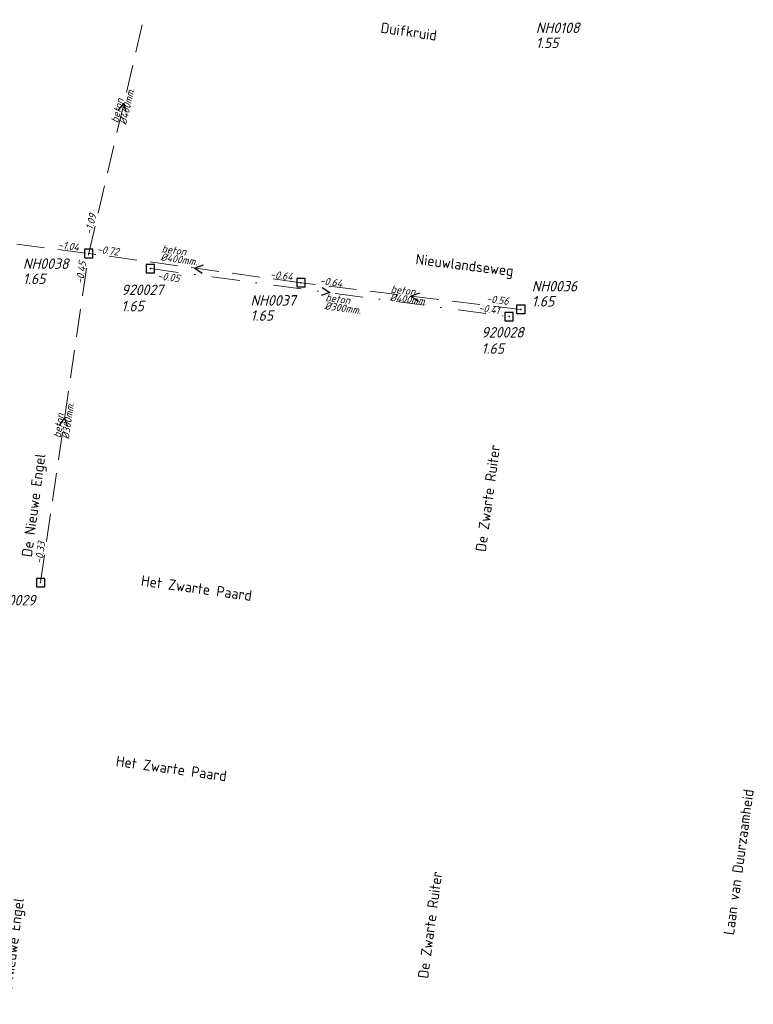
# Model space of a CAD drawing. Header units: metres. Extents: x 152202 to 157341, y 461610 to 468701.
# Tile 213 of 238: x 154702 to 154833, y 467866 to 468042. Entities that reach past the tile are written whole.
import ezdxf
from ezdxf.enums import TextEntityAlignment as Align

# ---------------------------------------------------------------- set-up
doc = ezdxf.new("R2010")
doc.units = ezdxf.units.M
doc.header["$PDMODE"] = 64
doc.header["$PDSIZE"] = 1.5
doc.linetypes.add('RI-HWA', pattern=[7.4, 5, -2.4])
doc.linetypes.add('RI-VWA', pattern=[11, 5, -3, 0, -3])
doc.layers.get('0').update_dxf_attribs({"linetype": 'CONTINUOUS'})
for name, color, linetype, lineweight in [('B-OI-RI-HWA-BOB-T18', 150, 'CONTINUOUS', 18), ('B-OI-RI-HWA-MATERIAAL-T18', 150, 'CONTINUOUS', 18), ('B-OI-RI-HWA-PUTDEKSELHOOGTE-T25', 150, 'CONTINUOUS', 25), ('B-OI-RI-HWA-PUTNUMMER-T25', 150, 'CONTINUOUS', 25), ('B-OI-RI-HWA_DIAMETER-T18', 150, 'CONTINUOUS', 18), ('B-OI-RI-HWA_RIOOLPUT-S', 150, 'CONTINUOUS', 25), ('B-OI-RI-HWA_TRANSPORTLEIDING-G', 150, 'RI-HWA', 18), ('B-OI-RI-STROOMRICHTING-S', 252, 'CONTINUOUS', 25), ('B-OI-RI-VWA-BOB-T18', 34, 'CONTINUOUS', 18), ('B-OI-RI-VWA-DIAMETER-T18', 34, 'CONTINUOUS', 18), ('B-OI-RI-VWA-MATERIAAL-T18', 34, 'CONTINUOUS', 18), ('B-OI-RI-VWA_PUTDEKSELHOOGTE-T25', 34, 'CONTINUOUS', 25), ('B-OI-RI-VWA_PUTNUMMER-T25', 34, 'CONTINUOUS', 25), ('B-OI-RI-VWA_RIOOLPUT-S', 34, 'CONTINUOUS', 25), ('B-OI-RI-VWA_TRANSPORTLEIDING-G', 34, 'RI-VWA', 18), ('B-RO-OG-TOPOGRAFIE-T18', 2, 'CONTINUOUS', 18)]:
    doc.layers.add(name, color=color, linetype=linetype, lineweight=lineweight)
doc.styles.add('NLCS-ISO-M200-T18', font='NLCS-ISO.ttf', dxfattribs={"height": 360})
doc.styles.add('NLCS-ISO-M750-T18_CURSIEF', font='NLCS-ISO.ttf', dxfattribs={"oblique": 15, "height": 1.35})
doc.styles.add('NLCS-ISO-M750-T25_CURSIEF', font='NLCS-ISO.ttf', dxfattribs={"oblique": 15, "height": 1.875})

# ---------------------------------------------------------------- blocks, each defined once
blk = doc.blocks.new('ACMAP_ANN_TEMPLATE_hwa-diam')
at = {"style": 'NLCS-ISO-M750-T18_CURSIEF', "oblique": 15}
blk.add_attdef('hwa-diam', (-3.7, -1.3), '', height=1.35, dxfattribs=at)
blk = doc.blocks.new('ACMAP_ANN_TEMPLATE_hwa-materiaal')
at = {"style": 'NLCS-ISO-M750-T18_CURSIEF', "oblique": 15}
blk.add_attdef('hwa-mat', (-3.7, 0.2), '', height=1.35, dxfattribs=at)
blk = doc.blocks.new('ACMAP_ANN_TEMPLATE_hwa-nap-l')
at = {"style": 'NLCS-ISO-M750-T18_CURSIEF', "oblique": 15}
blk.add_attdef('hwa-nap-l', (3.3, 0.2), '', height=1.35, dxfattribs=at)
blk = doc.blocks.new('ACMAP_ANN_TEMPLATE_hwa-nap-r')
at = {"style": 'NLCS-ISO-M750-T18_CURSIEF', "oblique": 15}
blk.add_attdef('hwa-nap-r', (-5.6, 0.2), '', height=1.35, dxfattribs=at)
blk = doc.blocks.new('ACMAP_ANN_TEMPLATE_vwa-diam')
at = {"style": 'NLCS-ISO-M750-T18_CURSIEF', "oblique": 15}
blk.add_attdef('vwa-diam', (0.3, -1.3), '', height=1.35, dxfattribs=at)
blk = doc.blocks.new('ACMAP_ANN_TEMPLATE_vwa-materiaal')
at = {"style": 'NLCS-ISO-M750-T18_CURSIEF', "oblique": 15}
blk.add_attdef('vwa-mat', (0.3, 0.2), '', height=1.35, dxfattribs=at)
blk = doc.blocks.new('ACMAP_ANN_TEMPLATE_vwa-nap-l')
at = {"style": 'NLCS-ISO-M750-T18_CURSIEF', "oblique": 15}
blk.add_attdef('vwa-nap-l', (3.3, 0.2), '', height=1.35, dxfattribs=at)
blk = doc.blocks.new('ACMAP_ANN_TEMPLATE_vwa-nap-r')
at = {"style": 'NLCS-ISO-M750-T18_CURSIEF', "oblique": 15}
blk.add_attdef('vwa-nap-r', (-5.6, 0.2), '', height=1.35, dxfattribs=at)
blk = doc.blocks.new('ACMAP_ANN_TEMPLATE_hwa-puth')
at = {"color": 0, "linetype": 'ByBlock', "style": 'NLCS-ISO-M750-T25_CURSIEF', "oblique": 15}
blk.add_attdef('hwa-puth', (-9, -6.8), '', height=1.88, dxfattribs=at)
blk = doc.blocks.new('ACMAP_ANN_TEMPLATE_hwa-putnr')
at = {"color": 0, "linetype": 'ByBlock', "style": 'NLCS-ISO-M750-T25_CURSIEF', "oblique": 15}
blk.add_attdef('hwa-putnr', (-9, -4.1), '', height=1.88, dxfattribs=at)
blk = doc.blocks.new('ACMAP_ANN_TEMPLATE_vwa-puth')
at = {"style": 'NLCS-ISO-M750-T25_CURSIEF', "oblique": 15}
blk.add_attdef('vwa-puth', (-3, 5), '', height=1.88, dxfattribs=at)
blk = doc.blocks.new('ACMAP_ANN_TEMPLATE_vwa-putnr')
at = {"style": 'NLCS-ISO-M750-T25_CURSIEF', "oblique": 15}
blk.add_attdef('vaw-putnr', (-3, 7.9), '', height=1.88, dxfattribs=at)

msp = doc.modelspace()

# ---------------------------------------------------------------- linework, layer by layer
at = {"layer": 'B-OI-RI-HWA_RIOOLPUT-S', "transparency": 33554623}
for p in [(154714.47, 468000.29), (154752.41, 467995.06), (154791.74, 467990.28), (154705.88, 467941.44)]:
    msp.add_point(p, dxfattribs=at)
at = {"layer": 'B-OI-RI-HWA_TRANSPORTLEIDING-G', "transparency": 33554623}
for p, q in [((154714.47, 468000.29), (154727.04, 468053.93)), ((154679.61, 468004.75), (154714.47, 468000.29)), ((154705.88, 467941.44), (154714.47, 468000.29)), ((154752.41, 467995.06), (154714.47, 468000.29)), ((154791.74, 467990.28), (154752.41, 467995.06))]:
    msp.add_line(p, q, dxfattribs=at)
at = {"layer": 'B-OI-RI-STROOMRICHTING-S', "transparency": 33554623}
for points in [[(154719.73, 468025.87), (154720.76, 468027.11), (154721.13, 468025.54)], [(154734.96, 467998.19), (154733.44, 467997.67), (154734.77, 467996.77)], [(154756.24, 467994.19), (154757.58, 467993.29), (154756.05, 467992.77)], [(154773.59, 467993.21), (154772.08, 467992.67), (154773.42, 467991.78)], [(154709.25, 467969.54), (154710.17, 467970.86), (154710.68, 467969.34)]]:
    msp.add_lwpolyline(points, dxfattribs=at)
at = {"layer": 'B-OI-RI-VWA_RIOOLPUT-S', "transparency": 33554623}
for p in [(154725.51, 467997.58), (154789.64, 467989)]:
    msp.add_point(p, dxfattribs=at)
at = {"layer": 'B-OI-RI-VWA_TRANSPORTLEIDING-G', "transparency": 33554623}
msp.add_line((154725.51, 467997.58), (154789.64, 467989), dxfattribs=at)

# ---------------------------------------------------------------- block references
at = {"layer": 'B-OI-RI-HWA-BOB-T18', "transparency": 33554623}
ref = msp.add_blockref('ACMAP_ANN_TEMPLATE_hwa-nap-l', (154714.47, 468000.29), dxfattribs=dict(at, rotation=76.81128780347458))
ref.add_attrib('hwa-nap-l', '-1.09', (154715.028, 468003.549), dxfattribs={"layer": '0', "color": 0, "linetype": 'ByBlock', "height": 1.35, "rotation": 76.81129, "style": 'NLCS-ISO-M750-T18_CURSIEF', "oblique": 15})
ref = msp.add_blockref('ACMAP_ANN_TEMPLATE_hwa-nap-r', (154714.47, 468000.29), dxfattribs=dict(at, rotation=352.7091672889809))
ref.add_attrib('hwa-nap-r', '-1.04', (154708.941, 468001.199), dxfattribs={"layer": '0', "color": 0, "linetype": 'ByBlock', "height": 1.35, "rotation": 352.70917, "style": 'NLCS-ISO-M750-T18_CURSIEF', "oblique": 15})
ref = msp.add_blockref('ACMAP_ANN_TEMPLATE_hwa-nap-r', (154721.405, 467999.473), dxfattribs=dict(at, rotation=352.15128597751))
ref.add_attrib('hwa-nap-r', '-0.72', (154715.885, 468000.436), dxfattribs={"layer": '0', "color": 0, "linetype": 'ByBlock', "height": 1.35, "rotation": 352.15129, "style": 'NLCS-ISO-M750-T18_CURSIEF', "oblique": 15})
ref = msp.add_blockref('ACMAP_ANN_TEMPLATE_hwa-nap-r', (154714.47, 468000.29), dxfattribs=dict(at, rotation=81.69550669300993))
ref.add_attrib('hwa-nap-r', '-0.45', (154713.463, 467994.778), dxfattribs={"layer": '0', "color": 0, "linetype": 'ByBlock', "height": 1.35, "rotation": 81.69551, "style": 'NLCS-ISO-M750-T18_CURSIEF', "oblique": 15})
ref = msp.add_blockref('ACMAP_ANN_TEMPLATE_hwa-nap-r', (154752.41, 467995.06), dxfattribs=dict(at, rotation=353.0705010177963))
ref.add_attrib('hwa-nap-r', '-0.64', (154746.875, 467995.934), dxfattribs={"layer": '0', "color": 0, "linetype": 'ByBlock', "height": 1.35, "rotation": 353.0705, "style": 'NLCS-ISO-M750-T18_CURSIEF', "oblique": 15})
ref = msp.add_blockref('ACMAP_ANN_TEMPLATE_hwa-nap-l', (154752.41, 467995.06), dxfattribs=dict(at, rotation=352.15128597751))
ref.add_attrib('hwa-nap-l', '-0.64', (154755.706, 467994.807), dxfattribs={"layer": '0', "color": 0, "linetype": 'ByBlock', "height": 1.35, "rotation": 352.15129, "style": 'NLCS-ISO-M750-T18_CURSIEF', "oblique": 15})
ref = msp.add_blockref('ACMAP_ANN_TEMPLATE_hwa-nap-l', (154782.219, 467991.764), dxfattribs=dict(at, rotation=353.0705010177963))
ref.add_attrib('hwa-nap-l', '-0.56', (154785.519, 467991.565), dxfattribs={"layer": '0', "color": 0, "linetype": 'ByBlock', "height": 1.35, "rotation": 353.0705, "style": 'NLCS-ISO-M750-T18_CURSIEF', "oblique": 15})
ref = msp.add_blockref('ACMAP_ANN_TEMPLATE_hwa-nap-l', (154705.88, 467941.44), dxfattribs=dict(at, rotation=81.69550669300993))
ref.add_attrib('hwa-nap-l', '-0.33', (154706.159, 467944.734), dxfattribs={"layer": '0', "color": 0, "linetype": 'ByBlock', "height": 1.35, "rotation": 81.69551, "style": 'NLCS-ISO-M750-T18_CURSIEF', "oblique": 15})
at = {"layer": 'B-OI-RI-HWA-MATERIAAL-T18', "transparency": 33554623}
ref = msp.add_blockref('ACMAP_ANN_TEMPLATE_hwa-materiaal', (154720.755, 468027.11), dxfattribs=dict(at, rotation=76.81128780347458))
ref.add_attrib('hwa-mat', 'beton', (154719.716, 468023.553), dxfattribs={"layer": '0', "color": 0, "linetype": 'ByBlock', "height": 1.35, "rotation": 76.81129, "style": 'NLCS-ISO-M750-T18_CURSIEF', "oblique": 15})
ref = msp.add_blockref('ACMAP_ANN_TEMPLATE_hwa-materiaal', (154731.097, 467999.823), dxfattribs=dict(at, rotation=352.15128597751))
ref.add_attrib('hwa-mat', 'beton', (154727.459, 468000.526), dxfattribs={"layer": '0', "color": 0, "linetype": 'ByBlock', "height": 1.35, "rotation": 352.15129, "style": 'NLCS-ISO-M750-T18_CURSIEF', "oblique": 15})
ref = msp.add_blockref('ACMAP_ANN_TEMPLATE_hwa-materiaal', (154772.075, 467992.67), dxfattribs=dict(at, rotation=353.0705010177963))
ref.add_attrib('hwa-mat', 'beton', (154768.426, 467993.315), dxfattribs={"layer": '0', "color": 0, "linetype": 'ByBlock', "height": 1.35, "rotation": 353.0705, "style": 'NLCS-ISO-M750-T18_CURSIEF', "oblique": 15})
ref = msp.add_blockref('ACMAP_ANN_TEMPLATE_hwa-materiaal', (154710.175, 467970.865), dxfattribs=dict(at, rotation=81.69550669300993))
ref.add_attrib('hwa-mat', 'beton', (154709.443, 467967.233), dxfattribs={"layer": '0', "color": 0, "linetype": 'ByBlock', "height": 1.35, "rotation": 81.69551, "style": 'NLCS-ISO-M750-T18_CURSIEF', "oblique": 15})
at = {"layer": 'B-OI-RI-HWA-PUTDEKSELHOOGTE-T25', "transparency": 33554623}
for p, values in [((154803.43, 468043.82), {'hwa-puth': '1.55'}), ((154711.715, 468001.631), {'hwa-puth': '1.65'}), ((154802.689, 467997.601), {'hwa-puth': '1.65'}), ((154752.41, 467995.06), {'hwa-puth': '1.65'})]:
    msp.add_blockref('ACMAP_ANN_TEMPLATE_hwa-puth', p, dxfattribs=at).add_auto_attribs(values)
at = {"layer": 'B-OI-RI-HWA-PUTNUMMER-T25', "transparency": 33554623}
for p, values in [((154803.43, 468043.82), {'hwa-putnr': 'NH0108'}), ((154711.715, 468001.631), {'hwa-putnr': 'NH0038'}), ((154802.689, 467997.601), {'hwa-putnr': 'NH0036'}), ((154752.41, 467995.06), {'hwa-putnr': 'NH0037'}), ((154705.88, 467941.44), {'hwa-putnr': 'NH0029'})]:
    msp.add_blockref('ACMAP_ANN_TEMPLATE_hwa-putnr', p, dxfattribs=at).add_auto_attribs(values)
at = {"layer": 'B-OI-RI-HWA_DIAMETER-T18', "transparency": 33554623}
ref = msp.add_blockref('ACMAP_ANN_TEMPLATE_hwa-diam', (154720.755, 468027.11), dxfattribs=dict(at, rotation=76.81128780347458))
ref.add_attrib('hwa-diam', '%%c400mm.', (154721.177, 468023.211), dxfattribs={"layer": '0', "color": 0, "linetype": 'ByBlock', "height": 1.35, "rotation": 76.81129, "style": 'NLCS-ISO-M750-T18_CURSIEF', "oblique": 15})
ref = msp.add_blockref('ACMAP_ANN_TEMPLATE_hwa-diam', (154731.097, 467999.823), dxfattribs=dict(at, rotation=352.15128597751))
ref.add_attrib('hwa-diam', '%%c400mm.', (154727.254, 467999.04), dxfattribs={"layer": '0', "color": 0, "linetype": 'ByBlock', "height": 1.35, "rotation": 352.15129, "style": 'NLCS-ISO-M750-T18_CURSIEF', "oblique": 15})
ref = msp.add_blockref('ACMAP_ANN_TEMPLATE_hwa-diam', (154772.075, 467992.67), dxfattribs=dict(at, rotation=353.0705010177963))
ref.add_attrib('hwa-diam', '%%c400mm.', (154768.245, 467991.826), dxfattribs={"layer": '0', "color": 0, "linetype": 'ByBlock', "height": 1.35, "rotation": 353.0705, "style": 'NLCS-ISO-M750-T18_CURSIEF', "oblique": 15})
ref = msp.add_blockref('ACMAP_ANN_TEMPLATE_hwa-diam', (154710.175, 467970.865), dxfattribs=dict(at, rotation=81.69550669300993))
ref.add_attrib('hwa-diam', '%%c300mm.', (154710.927, 467967.016), dxfattribs={"layer": '0', "color": 0, "linetype": 'ByBlock', "height": 1.35, "rotation": 81.69551, "style": 'NLCS-ISO-M750-T18_CURSIEF', "oblique": 15})
at = {"layer": 'B-OI-RI-VWA-BOB-T18', "transparency": 33554623}
ref = msp.add_blockref('ACMAP_ANN_TEMPLATE_vwa-nap-l', (154723.425, 467995.905), dxfattribs=dict(at, rotation=352.3796086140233))
ref.add_attrib('vwa-nap-l', '-0.05', (154726.722, 467995.666), dxfattribs={"layer": '0', "color": 0, "linetype": 'ByBlock', "height": 1.35, "rotation": 352.37961, "style": 'NLCS-ISO-M750-T18_CURSIEF', "oblique": 15})
ref = msp.add_blockref('ACMAP_ANN_TEMPLATE_vwa-nap-r', (154789.64, 467989), dxfattribs=dict(at, rotation=352.3796086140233))
ref.add_attrib('vwa-nap-r', '-0.41', (154784.116, 467989.941), dxfattribs={"layer": '0', "color": 0, "linetype": 'ByBlock', "height": 1.35, "rotation": 352.37961, "style": 'NLCS-ISO-M750-T18_CURSIEF', "oblique": 15})
at = {"layer": 'B-OI-RI-VWA-DIAMETER-T18', "transparency": 33554623}
ref = msp.add_blockref('ACMAP_ANN_TEMPLATE_vwa-diam', (154756.44, 467991.641), dxfattribs=dict(at, rotation=352.3796086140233))
ref.add_attrib('vwa-diam', '%%c300mm.', (154756.565, 467990.312), dxfattribs={"layer": '0', "color": 0, "linetype": 'ByBlock', "height": 1.35, "rotation": 352.37961, "style": 'NLCS-ISO-M750-T18_CURSIEF', "oblique": 15})
at = {"layer": 'B-OI-RI-VWA-MATERIAAL-T18', "transparency": 33554623}
ref = msp.add_blockref('ACMAP_ANN_TEMPLATE_vwa-materiaal', (154756.44, 467991.641), dxfattribs=dict(at, rotation=352.3796086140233))
ref.add_attrib('vwa-mat', 'beton', (154756.764, 467991.799), dxfattribs={"layer": '0', "color": 0, "linetype": 'ByBlock', "height": 1.35, "rotation": 352.37961, "style": 'NLCS-ISO-M750-T18_CURSIEF', "oblique": 15})
at = {"layer": 'B-OI-RI-VWA_PUTDEKSELHOOGTE-T25', "transparency": 33554623}
ref = msp.add_blockref('ACMAP_ANN_TEMPLATE_vwa-puth', (154723.32, 467984.949), dxfattribs=at)
ref.add_attrib('vwa-puth', '1.65', (154720.32, 467989.949), dxfattribs={"layer": '0', "color": 0, "linetype": 'ByBlock', "height": 1.875, "style": 'NLCS-ISO-M750-T25_CURSIEF', "oblique": 15})
ref = msp.add_blockref('ACMAP_ANN_TEMPLATE_vwa-puth', (154787.697, 467977.356), dxfattribs=at)
ref.add_attrib('vwa-puth', '1.65', (154784.697, 467982.356), dxfattribs={"layer": '0', "color": 0, "linetype": 'ByBlock', "height": 1.875, "style": 'NLCS-ISO-M750-T25_CURSIEF', "oblique": 15})
at = {"layer": 'B-OI-RI-VWA_PUTNUMMER-T25', "transparency": 33554623}
ref = msp.add_blockref('ACMAP_ANN_TEMPLATE_vwa-putnr', (154723.32, 467984.949), dxfattribs=at)
ref.add_attrib('vaw-putnr', '920027', (154720.32, 467992.849), dxfattribs={"layer": '0', "color": 0, "linetype": 'ByBlock', "height": 1.875, "style": 'NLCS-ISO-M750-T25_CURSIEF', "oblique": 15})
ref = msp.add_blockref('ACMAP_ANN_TEMPLATE_vwa-putnr', (154787.697, 467977.356), dxfattribs=at)
ref.add_attrib('vaw-putnr', '920028', (154784.697, 467985.256), dxfattribs={"layer": '0', "color": 0, "linetype": 'ByBlock', "height": 1.875, "style": 'NLCS-ISO-M750-T25_CURSIEF', "oblique": 15})

# ---------------------------------------------------------------- texts
at = {"layer": 'B-RO-OG-TOPOGRAFIE-T18', "style": 'NLCS-ISO-M200-T18'}
for s, rotation, p in [('Duifkruid', 351.8, (154771.715, 468039.995)), ('Nieuwlandseweg', 352.9, (154781.659, 467997.955)), ('De Zwarte Ruiter', 82.3, (154785.825, 467956.541)), ('De Nieuwe Engel', 82.4, (154704.884, 467955.226)), ('Het Zwarte Paard', 352.1, (154733.759, 467940.45)), ('Het Zwarte Paard', 352.1, (154729.261, 467908.191)), ('Laan van Duurzaamheid', 82.2, (154830.681, 467891.461)), ('De Zwarte Ruiter', 82.4, (154775.489, 467880.228)), ('De Nieuwe Engel', 82.5, (154701.05, 467875.75))]:
    msp.add_text(s, height=1.875, rotation=rotation, dxfattribs=at).set_placement(p, align=Align.MIDDLE)

doc.saveas('drawing.dxf')
